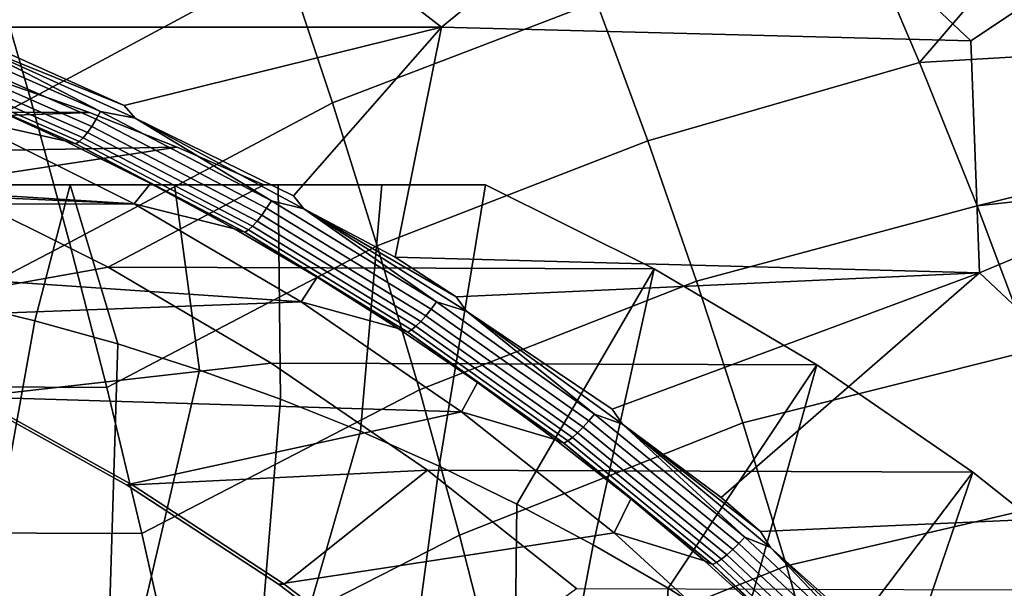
# Model space of a CAD drawing. Header units: metres. Extents: x -25 to 132, y -25 to 25.
# Tile 253 of 256: x 120.27 to 124.4, y 9.31 to 11.69. Entities that reach past the tile are written whole.
import ezdxf

# ---------------------------------------------------------------- set-up
doc = ezdxf.new("R2010")
doc.units = ezdxf.units.M
doc.layers.add('solid_12_061_071_XXX', color=7, linetype='CONTINUOUS')

msp = doc.modelspace()

# ---------------------------------------------------------------- linework, layer by layer
at = {"layer": 'solid_12_061_071_XXX'}
for points in [[(122.370506, 13.602664, 87.042641), (123.197701, 12.60505, 87.211876), (122.038834, 11.661029, 86.753624), (120.736252, 12.670722, 86.428436)], [(124.805107, 13.536775, 87.798492), (125.659203, 12.539478, 87.99514), (124.257149, 11.603526, 87.475746), (123.197701, 12.60505, 87.211876)], [(119.977478, 11.660654, 86.07695), (119.822021, 11.722884, 86.032303), (120.736252, 12.670722, 86.428436), (122.038834, 11.661029, 86.753624)], [(123.197701, 12.60505, 87.211876), (124.257149, 11.603526, 87.475746), (122.038834, 11.661029, 86.753624)], [(120.316307, 11.359905, 100.653122), (121.385376, 11.935696, 100.84333), (121.178932, 12.522388, 100.746223), (120.143379, 11.956721, 100.559303)], [(124.293289, 10.630713, 87.420517), (124.257149, 11.603526, 87.475746), (125.659203, 12.539478, 87.99514), (126.47551, 11.546103, 88.197746)], [(122.46273, 12.342605, 101.052467), (121.385376, 11.935696, 100.84333), (121.582321, 11.343075, 100.935913), (122.688339, 11.766532, 101.145226)], [(124.434799, 12.294278, 101.48983), (123.789322, 12.106272, 101.361366), (124.042648, 11.512861, 101.452927), (124.549347, 12.103815, 101.525238)], [(122.903519, 11.184309, 101.233673), (124.042648, 11.512861, 101.452927), (123.789322, 12.106272, 101.361366), (122.688339, 11.766532, 101.145226)], [(124.042648, 11.512861, 101.452927), (124.856171, 11.55957, 101.620377), (124.549347, 12.103815, 101.525238)], [(119.196518, 10.767176, 100.454582), (120.316307, 11.359905, 100.653122), (120.143379, 11.956721, 100.559303), (119.055191, 11.372811, 100.364944)], [(120.480759, 10.757902, 100.742264), (121.582321, 11.343075, 100.935913), (121.385376, 11.935696, 100.84333), (120.316307, 11.359905, 100.653122)], [(122.688339, 11.766532, 101.145226), (121.582321, 11.343075, 100.935913), (121.769585, 10.744795, 101.023895), (122.903519, 11.184309, 101.233673)], [(120.709785, 11.332057, 86.286003), (119.977478, 11.660654, 86.07695), (122.038834, 11.661029, 86.753624)], [(120.025986, 11.609315, 86.089935), (119.977478, 11.660654, 86.07695), (120.709785, 11.332057, 86.286003)], [(120.755249, 11.278915, 86.298103), (120.709785, 11.332057, 86.286003), (122.038834, 11.661029, 86.753624), (121.41877, 10.954513, 86.486938)], [(121.462395, 10.898968, 86.498558), (121.41877, 10.954513, 86.486938), (122.038834, 11.661029, 86.753624), (121.844452, 10.697225, 86.607208)], [(124.293289, 10.630713, 87.420517), (121.844452, 10.697225, 86.607208), (122.038834, 11.661029, 86.753624), (124.257149, 11.603526, 87.475746)], [(119.855698, 11.597411, 86.059242), (120.592041, 11.274806, 86.269699), (120.573593, 11.24482, 86.283958), (119.839165, 11.566604, 86.074089)], [(119.871429, 11.630988, 86.05101), (120.609879, 11.307472, 86.262108), (120.592041, 11.274806, 86.269699), (119.855698, 11.597411, 86.059242)], [(120.025986, 11.609315, 86.089935), (120.609879, 11.307472, 86.262108), (119.871429, 11.630988, 86.05101)], [(120.025986, 11.609315, 86.089935), (120.709785, 11.332057, 86.286003), (120.755249, 11.278915, 86.298103)], [(120.025986, 11.609315, 86.089935), (120.755249, 11.278915, 86.298103), (120.609879, 11.307472, 86.262108)], [(119.839165, 11.566604, 86.074089), (120.573593, 11.24482, 86.283958), (120.555199, 11.218596, 86.304375), (119.822426, 11.539678, 86.095016)], [(124.283554, 10.912563, 101.539986), (125.094978, 11.111133, 101.694077), (124.856171, 11.55957, 101.620377), (124.042648, 11.512861, 101.452927)], [(119.806099, 11.517605, 86.121262), (120.537521, 11.197081, 86.330208), (120.521202, 11.181049, 86.360527), (119.790756, 11.501181, 86.151878)], [(119.822426, 11.539678, 86.095016), (120.555199, 11.218596, 86.304375), (120.537521, 11.197081, 86.330208), (119.806099, 11.517605, 86.121262)], [(123.108078, 10.59621, 101.317734), (124.283554, 10.912563, 101.539986), (124.042648, 11.512861, 101.452927), (122.903519, 11.184309, 101.233673)], [(125.353828, 9.635162, 87.718506), (124.293289, 10.630713, 87.420517), (126.47551, 11.546103, 88.197746), (126.745331, 10.569808, 88.235199)], [(119.790756, 11.501181, 86.151878), (120.521202, 11.181049, 86.360527), (120.506821, 11.17108, 86.394241), (119.776962, 11.490997, 86.185776)], [(119.776962, 11.490997, 86.185776), (120.506821, 11.17108, 86.394241), (120.097214, 11.349276, 86.316765)], [(120.56366, 11.30254, 82.361702), (112.122093, 11, 79.780853), (120.191055, 11.434034, 82.247787)], [(120.56366, 11.30254, 82.361702), (120.191055, 11.434034, 82.247787), (119.206482, 11.307106, 86.75695)], [(119.330429, 10.157084, 100.539429), (120.480759, 10.757902, 100.742264), (120.316307, 11.359905, 100.653122), (119.196518, 10.767176, 100.454582)], [(120.025719, 11.281729, 87.092873), (120.097214, 11.349276, 86.316765), (120.460938, 11.18378, 86.420441)], [(120.506821, 11.17108, 86.394241), (120.460938, 11.18378, 86.420441), (120.097214, 11.349276, 86.316765)], [(120.931541, 11.157857, 82.474174), (120.56366, 11.30254, 82.361702), (119.206482, 11.307106, 86.75695), (119.935349, 11.006549, 86.97979)], [(120.636551, 10.150964, 100.826653), (121.769585, 10.744795, 101.023895), (121.582321, 11.343075, 100.935913), (120.480759, 10.757902, 100.742264)], [(120.609879, 11.307472, 86.262108), (121.326424, 10.933216, 86.465378), (121.306541, 10.901611, 86.472343), (120.592041, 11.274806, 86.269699)], [(120.755249, 11.278915, 86.298103), (121.326424, 10.933216, 86.465378), (120.609879, 11.307472, 86.262108)], [(120.931541, 11.157857, 82.474174), (112.122093, 11, 79.780853), (120.56366, 11.30254, 82.361702)], [(116.464157, 11.188368, 86.003998), (115.71505, 11.243144, 85.774971), (120.025719, 11.281729, 87.092873), (120.751434, 10.920815, 87.314743)], [(120.751434, 10.920815, 87.314743), (120.025719, 11.281729, 87.092873), (120.460938, 11.18378, 86.420441), (120.819298, 11.005654, 86.522179)], [(120.592041, 11.274806, 86.269699), (121.306541, 10.901611, 86.472343), (121.286209, 10.872587, 86.486023), (120.573593, 11.24482, 86.283958)], [(120.755249, 11.278915, 86.298103), (121.41877, 10.954513, 86.486938), (121.462395, 10.898968, 86.498558)], [(120.755249, 11.278915, 86.298103), (121.462395, 10.898968, 86.498558), (121.326424, 10.933216, 86.465378)], [(120.573593, 11.24482, 86.283958), (121.286209, 10.872587, 86.486023), (121.266182, 10.847191, 86.505943), (120.555199, 11.218596, 86.304375)], [(117.207726, 11.079091, 86.231323), (116.464157, 11.188368, 86.003998), (120.751434, 10.920815, 87.314743)], [(120.506821, 11.17108, 86.394241), (120.819298, 11.005654, 86.522179), (120.460938, 11.18378, 86.420441)], [(120.537521, 11.197081, 86.330208), (121.247162, 10.826339, 86.531364), (121.229851, 10.810782, 86.561378), (120.521202, 11.181049, 86.360527)], [(120.555199, 11.218596, 86.304375), (121.266182, 10.847191, 86.505943), (121.247162, 10.826339, 86.531364), (120.537521, 11.197081, 86.330208)], [(122.903519, 11.184309, 101.233673), (121.769585, 10.744795, 101.023895), (121.946983, 10.141128, 101.107216), (123.108078, 10.59621, 101.317734)], [(121.294647, 11, 82.58519), (112.122093, 11, 79.780853), (120.931541, 11.157857, 82.474174)], [(120.931541, 11.157857, 82.474174), (119.935349, 11.006549, 86.97979), (120.643028, 10.654613, 87.196152), (121.294647, 11, 82.58519)], [(120.521202, 11.181049, 86.360527), (121.229851, 10.810782, 86.561378), (121.214867, 10.801084, 86.59491), (120.506821, 11.17108, 86.394241)], [(120.506821, 11.17108, 86.394241), (121.214867, 10.801084, 86.59491), (120.819298, 11.005654, 86.522179)], [(124.283554, 10.912563, 101.539986), (125.148766, 11.00662, 101.710648), (125.094978, 11.111133, 101.694077)], [(117.942245, 10.91583, 86.455894), (117.207726, 11.079091, 86.231323), (120.751434, 10.920815, 87.314743)], [(113.549141, 11, 76.781059), (113.051346, 11, 76.741417), (112.122093, 11, 79.780853), (121.294647, 11, 82.58519)], [(114.040161, 11, 76.82991), (113.549141, 11, 76.781059), (121.294647, 11, 82.58519)], [(114.52523, 11, 76.888283), (114.040161, 11, 76.82991), (121.294647, 11, 82.58519)], [(115.005196, 11, 76.956512), (114.52523, 11, 76.888283), (121.294647, 11, 82.58519)], [(115.480812, 11, 77.034973), (115.005196, 11, 76.956512), (121.294647, 11, 82.58519)], [(115.952698, 11, 77.124031), (115.480812, 11, 77.034973), (121.294647, 11, 82.58519)], [(116.42115, 11, 77.223999), (115.952698, 11, 77.124031), (121.294647, 11, 82.58519)], [(116.886162, 11, 77.335098), (116.42115, 11, 77.223999), (121.294647, 11, 82.58519)], [(117.347923, 11, 77.457542), (116.886162, 11, 77.335098), (121.294647, 11, 82.58519)], [(117.347923, 11, 77.457542), (121.294647, 11, 82.58519), (117.806419, 11, 77.591461)], [(118.261421, 11, 77.736832), (117.806419, 11, 77.591461), (121.294647, 11, 82.58519)], [(118.712708, 11, 77.893532), (118.261421, 11, 77.736832), (121.294647, 11, 82.58519)], [(119.935349, 11.006549, 86.97979), (118.688011, 10.699379, 86.598442), (119.393669, 10.430806, 86.814178), (120.643028, 10.654613, 87.196152)], [(119.160347, 11, 78.061455), (118.712708, 11, 77.893532), (121.294647, 11, 82.58519)], [(119.604607, 11, 78.240532), (119.160347, 11, 78.061455), (121.294647, 11, 82.58519)], [(120.045624, 11, 78.43058), (119.604607, 11, 78.240532), (121.294647, 11, 82.58519)], [(120.483803, 11, 78.631493), (120.335678, 10.430671, 78.213799), (119.986038, 10.515076, 78.106903), (120.045624, 11, 78.43058)], [(120.483803, 11, 78.631493), (120.045624, 11, 78.43058), (121.294647, 11, 82.58519)], [(120.483803, 11, 78.631493), (120.682281, 10.333553, 78.319771), (120.335678, 10.430671, 78.213799)], [(120.919868, 11, 78.843315), (120.483803, 11, 78.631493), (121.294647, 11, 82.58519)], [(120.483803, 11, 78.631493), (120.919868, 11, 78.843315), (121.02536, 10.223871, 78.42466), (120.682281, 10.333553, 78.319771)], [(122.930244, 10.647527, 79.761703), (122.2239, 11, 79.545753), (121.294647, 11, 82.58519), (120.643028, 10.654613, 87.196152)], [(120.751434, 10.920815, 87.314743), (120.819298, 11.005654, 86.522179), (121.171837, 10.815105, 86.621971)], [(121.214867, 10.801084, 86.59491), (121.171837, 10.815105, 86.621971), (120.819298, 11.005654, 86.522179)], [(121.354645, 11, 79.06617), (120.919868, 11, 78.843315), (121.294647, 11, 82.58519)], [(120.919868, 11, 78.843315), (121.354645, 11, 79.06617), (121.364616, 10.101721, 78.528381), (121.02536, 10.223871, 78.42466)], [(121.78904, 11, 79.300247), (121.294647, 11, 82.58519), (122.2239, 11, 79.545753)], [(121.78904, 11, 79.300247), (121.354645, 11, 79.06617), (121.294647, 11, 82.58519)], [(121.354645, 11, 79.06617), (121.78904, 11, 79.300247), (121.699791, 9.967175, 78.630852), (121.364616, 10.101721, 78.528381)], [(121.78904, 11, 79.300247), (122.2239, 11, 79.545753), (122.030014, 9.820601, 78.731812), (121.699791, 9.967175, 78.630852)], [(122.35511, 9.662083, 78.8312), (122.030014, 9.820601, 78.731812), (122.2239, 11, 79.545753), (122.930244, 10.647527, 79.761703)], [(124.511795, 10.305696, 101.622459), (125.426247, 10.445024, 101.795967), (125.148766, 11.00662, 101.710648), (124.283554, 10.912563, 101.539986)], [(118.664116, 10.699379, 86.67659), (117.942245, 10.91583, 86.455894), (120.751434, 10.920815, 87.314743), (121.451004, 10.509484, 87.528625)], [(121.451004, 10.509484, 87.528625), (120.751434, 10.920815, 87.314743), (121.171837, 10.815105, 86.621971), (121.518112, 10.612349, 86.719749)], [(121.306541, 10.901611, 86.472343), (121.995781, 10.479568, 86.667015), (121.973625, 10.451645, 86.680138), (121.286209, 10.872587, 86.486023)], [(121.326424, 10.933216, 86.465378), (122.017654, 10.509965, 86.66066), (121.995781, 10.479568, 86.667015), (121.306541, 10.901611, 86.472343)], [(121.462395, 10.898968, 86.498558), (122.017654, 10.509965, 86.66066), (121.326424, 10.933216, 86.465378)], [(121.462395, 10.898968, 86.498558), (121.844452, 10.697225, 86.607208), (122.101372, 10.529947, 86.679741)], [(121.462395, 10.898968, 86.498558), (122.101372, 10.529947, 86.679741), (122.144127, 10.471181, 86.691139)], [(121.462395, 10.898968, 86.498558), (122.144127, 10.471181, 86.691139), (122.017654, 10.509965, 86.66066)], [(123.301811, 10.00251, 101.397324), (124.511795, 10.305696, 101.622459), (124.283554, 10.912563, 101.539986), (123.108078, 10.59621, 101.317734)], [(121.286209, 10.872587, 86.486023), (121.973625, 10.451645, 86.680138), (121.951996, 10.427201, 86.699562), (121.266182, 10.847191, 86.505943)], [(121.214867, 10.801084, 86.59491), (121.518112, 10.612349, 86.719749), (121.171837, 10.815105, 86.621971)], [(121.229851, 10.810782, 86.561378), (121.913361, 10.392122, 86.754303), (121.897758, 10.382752, 86.787643), (121.214867, 10.801084, 86.59491)], [(121.247162, 10.826339, 86.531364), (121.931664, 10.407119, 86.724586), (121.913361, 10.392122, 86.754303), (121.229851, 10.810782, 86.561378)], [(121.266182, 10.847191, 86.505943), (121.951996, 10.427201, 86.699562), (121.931664, 10.407119, 86.724586), (121.247162, 10.826339, 86.531364)], [(121.214867, 10.801084, 86.59491), (121.897758, 10.382752, 86.787643), (121.518112, 10.612349, 86.719749)], [(119.330429, 10.157084, 100.539429), (120.636551, 10.150964, 100.826653), (120.480759, 10.757902, 100.742264)], [(120.783531, 9.539344, 100.906227), (121.946983, 10.141128, 101.107216), (121.769585, 10.744795, 101.023895), (120.636551, 10.150964, 100.826653)], [(119.369774, 10.430806, 86.892334), (118.664116, 10.699379, 86.67659), (121.451004, 10.509484, 87.528625)], [(122.101372, 10.529947, 86.679741), (121.844452, 10.697225, 86.607208), (124.293289, 10.630713, 87.420517)], [(120.643028, 10.654613, 87.196152), (119.393669, 10.430806, 86.814178), (120.079628, 10.111443, 87.023903), (121.326012, 10.25304, 87.404953)], [(123.611992, 10.245514, 79.970139), (122.930244, 10.647527, 79.761703), (120.643028, 10.654613, 87.196152), (121.326012, 10.25304, 87.404953)], [(122.35511, 9.662083, 78.8312), (122.930244, 10.647527, 79.761703), (122.674904, 9.49169, 78.92897)], [(122.988792, 9.309755, 79.02494), (122.674904, 9.49169, 78.92897), (122.930244, 10.647527, 79.761703), (123.611992, 10.245514, 79.970139)], [(121.451004, 10.509484, 87.528625), (121.518112, 10.612349, 86.719749), (121.857689, 10.397623, 86.815544)], [(121.897758, 10.382752, 86.787643), (121.857689, 10.397623, 86.815544), (121.518112, 10.612349, 86.719749)], [(122.144127, 10.471181, 86.691139), (122.101372, 10.529947, 86.679741), (124.293289, 10.630713, 87.420517), (122.75473, 10.060219, 86.864258)], [(122.797157, 9.997309, 86.875679), (122.75473, 10.060219, 86.864258), (124.293289, 10.630713, 87.420517), (123.211754, 9.689917, 86.993629)], [(123.376305, 9.547298, 87.040321), (123.211754, 9.689917, 86.993629), (124.293289, 10.630713, 87.420517), (125.353828, 9.635162, 87.718506)], [(123.108078, 10.59621, 101.317734), (121.946983, 10.141128, 101.107216), (122.114334, 9.532346, 101.185776), (123.301811, 10.00251, 101.397324)], [(120.055733, 10.111443, 87.102051), (119.369774, 10.430806, 86.892334), (121.451004, 10.509484, 87.528625), (122.122704, 10.048791, 87.733986)], [(119.411942, 8.850286, 77.931389), (119.986038, 10.515076, 78.106903), (120.335678, 10.430671, 78.213799), (120.025558, 8.707352, 78.118988)], [(122.122704, 10.048791, 87.733986), (121.451004, 10.509484, 87.528625), (121.857689, 10.397623, 86.815544), (122.190132, 10.171177, 86.909309)], [(122.017654, 10.509965, 86.66066), (122.680176, 10.039505, 86.847786), (122.656387, 10.01046, 86.853554), (121.995781, 10.479568, 86.667015)], [(122.144127, 10.471181, 86.691139), (122.680176, 10.039505, 86.847786), (122.017654, 10.509965, 86.66066)], [(121.973625, 10.451645, 86.680138), (122.632469, 9.983771, 86.866142), (122.609283, 9.960402, 86.885094), (121.951996, 10.427201, 86.699562)], [(121.995781, 10.479568, 86.667015), (122.656387, 10.01046, 86.853554), (122.632469, 9.983771, 86.866142), (121.973625, 10.451645, 86.680138)], [(122.144127, 10.471181, 86.691139), (122.75473, 10.060219, 86.864258), (122.797157, 9.997309, 86.875679)], [(122.144127, 10.471181, 86.691139), (122.797157, 9.997309, 86.875679), (122.680176, 10.039505, 86.847786)], [(120.025558, 8.707352, 78.118988), (120.335678, 10.430671, 78.213799), (120.682281, 10.333553, 78.319771), (120.627548, 8.517965, 78.303032)], [(121.897758, 10.382752, 86.787643), (122.190132, 10.171177, 86.909309), (121.857689, 10.397623, 86.815544)], [(121.931664, 10.407119, 86.724586), (122.587669, 9.941195, 86.909721), (122.568405, 9.926843, 86.93914), (121.913361, 10.392122, 86.754303)], [(121.951996, 10.427201, 86.699562), (122.609283, 9.960402, 86.885094), (122.587669, 9.941195, 86.909721), (121.931664, 10.407119, 86.724586)], [(121.913361, 10.392122, 86.754303), (122.568405, 9.926843, 86.93914), (122.552177, 9.917864, 86.97229), (121.897758, 10.382752, 86.787643)], [(121.897758, 10.382752, 86.787643), (122.552177, 9.917864, 86.97229), (122.190132, 10.171177, 86.909309)], [(120.627548, 8.517965, 78.303032), (120.682281, 10.333553, 78.319771), (121.02536, 10.223871, 78.42466)], [(123.48452, 9.403485, 101.472374), (124.727135, 9.692575, 101.700264), (124.511795, 10.305696, 101.622459), (123.301811, 10.00251, 101.397324)], [(121.326012, 10.25304, 87.404953), (120.079628, 10.111443, 87.023903), (120.742653, 9.742796, 87.226608), (121.981255, 9.803634, 87.605286)], [(124.265984, 9.795822, 80.170082), (123.611992, 10.245514, 79.970139), (121.326012, 10.25304, 87.404953), (121.981255, 9.803634, 87.605286)], [(122.988792, 9.309755, 79.02494), (123.611992, 10.245514, 79.970139), (123.296379, 9.116489, 79.11898)], [(123.597237, 8.912183, 79.21096), (123.296379, 9.116489, 79.11898), (123.611992, 10.245514, 79.970139), (124.265984, 9.795822, 80.170082)], [(120.627548, 8.517965, 78.303032), (121.02536, 10.223871, 78.42466), (121.364616, 10.101721, 78.528381), (121.21476, 8.283112, 78.482567)], [(119.330429, 10.157084, 100.539429), (119.456779, 9.542771, 100.619423), (120.783531, 9.539344, 100.906227), (120.636551, 10.150964, 100.826653)], [(122.122704, 10.048791, 87.733986), (122.190132, 10.171177, 86.909309), (122.515045, 9.933275, 87.001007)], [(122.552177, 9.917864, 86.97229), (122.515045, 9.933275, 87.001007), (122.190132, 10.171177, 86.909309)], [(120.718765, 9.742796, 87.304756), (120.055733, 10.111443, 87.102051), (122.122704, 10.048791, 87.733986)], [(120.742653, 9.742796, 87.226608), (120.079628, 10.111443, 87.023903), (120.055733, 10.111443, 87.102051), (120.718765, 9.742796, 87.304756)], [(120.921532, 8.923298, 100.980911), (122.114334, 9.532346, 101.185776), (121.946983, 10.141128, 101.107216), (120.783531, 9.539344, 100.906227)], [(121.21476, 8.283112, 78.482567), (121.364616, 10.101721, 78.528381), (121.699791, 9.967175, 78.630852)], [(121.355614, 9.326664, 87.499466), (120.718765, 9.742796, 87.304756), (122.122704, 10.048791, 87.733986), (122.76313, 9.540941, 87.929787)], [(122.76313, 9.540941, 87.929787), (122.122704, 10.048791, 87.733986), (122.515045, 9.933275, 87.001007), (122.832039, 9.68419, 87.090607)], [(122.680176, 10.039505, 86.847786), (123.310852, 9.523937, 87.026428), (123.285233, 9.49638, 87.031639), (122.656387, 10.01046, 86.853554)], [(122.797157, 9.997309, 86.875679), (123.310852, 9.523937, 87.026428), (122.680176, 10.039505, 86.847786)], [(123.301811, 10.00251, 101.397324), (122.114334, 9.532346, 101.185776), (122.271446, 8.91872, 101.259521), (123.48452, 9.403485, 101.472374)], [(122.656387, 10.01046, 86.853554), (123.285233, 9.49638, 87.031639), (123.259628, 9.471057, 87.043709), (122.632469, 9.983771, 86.866142)], [(122.797157, 9.997309, 86.875679), (123.211754, 9.689917, 86.993629), (123.376305, 9.547298, 87.040321)], [(122.797157, 9.997309, 86.875679), (123.376305, 9.547298, 87.040321), (123.418488, 9.479463, 87.051819)], [(122.797157, 9.997309, 86.875679), (123.418488, 9.479463, 87.051819), (123.310852, 9.523937, 87.026428)], [(121.21476, 8.283112, 78.482567), (121.699791, 9.967175, 78.630852), (122.030014, 9.820601, 78.731812), (121.784012, 8.004066, 78.656601)], [(122.609283, 9.960402, 86.885094), (123.234947, 9.44888, 87.062202), (123.212097, 9.430651, 87.086456), (122.587669, 9.941195, 86.909721)], [(122.632469, 9.983771, 86.866142), (123.259628, 9.471057, 87.043709), (123.234947, 9.44888, 87.062202), (122.609283, 9.960402, 86.885094)], [(122.552177, 9.917864, 86.97229), (122.832039, 9.68419, 87.090607), (122.515045, 9.933275, 87.001007)], [(122.568405, 9.926843, 86.93914), (123.191887, 9.417026, 87.115585), (123.175056, 9.408496, 87.148552), (122.552177, 9.917864, 86.97229)], [(122.552177, 9.917864, 86.97229), (123.175056, 9.408496, 87.148552), (122.832039, 9.68419, 87.090607)], [(122.587669, 9.941195, 86.909721), (123.212097, 9.430651, 87.086456), (123.191887, 9.417026, 87.115585), (122.568405, 9.926843, 86.93914)], [(121.784012, 8.004066, 78.656601), (122.030014, 9.820601, 78.731812), (122.35511, 9.662083, 78.8312), (122.332207, 7.682348, 78.824203)], [(121.981255, 9.803634, 87.605286), (120.742653, 9.742796, 87.226608), (121.379509, 9.326664, 87.42131)], [(121.981255, 9.803634, 87.605286), (121.379509, 9.326664, 87.42131), (121.987038, 8.865101, 87.607056), (122.605667, 9.308486, 87.796188)], [(124.888992, 9.300683, 80.36055), (124.265984, 9.795822, 80.170082), (121.981255, 9.803634, 87.605286), (122.605667, 9.308486, 87.796188)], [(123.597237, 8.912183, 79.21096), (124.265984, 9.795822, 80.170082), (123.891167, 8.69697, 79.300827)], [(124.177856, 8.471055, 79.388474), (123.891167, 8.69697, 79.300827), (124.265984, 9.795822, 80.170082), (124.888992, 9.300683, 80.36055)], [(121.379509, 9.326664, 87.42131), (120.742653, 9.742796, 87.226608), (120.718765, 9.742796, 87.304756), (121.355614, 9.326664, 87.499466)], [(122.332207, 7.682348, 78.824203), (122.35511, 9.662083, 78.8312), (122.674904, 9.49169, 78.92897)], [(122.76313, 9.540941, 87.929787), (122.832039, 9.68419, 87.090607), (123.140739, 9.424203, 87.178032)], [(123.175056, 9.408496, 87.148552), (123.140739, 9.424203, 87.178032), (122.832039, 9.68419, 87.090607)], [(123.656029, 8.799411, 101.542809), (124.929337, 9.073517, 101.773323), (124.727135, 9.692575, 101.700264), (123.48452, 9.403485, 101.472374)], [(123.418488, 9.479463, 87.051819), (123.376305, 9.547298, 87.040321), (125.353828, 9.635162, 87.718506), (123.96386, 8.99315, 87.20768)], [(124.005287, 8.919976, 87.219078), (123.96386, 8.99315, 87.20768), (125.353828, 9.635162, 87.718506), (124.248291, 8.696745, 87.289154)], [(124.51516, 8.399596, 87.365921), (124.248291, 8.696745, 87.289154), (125.353828, 9.635162, 87.718506), (126.175652, 8.649394, 87.952324)], [(119.456779, 9.542771, 100.619423), (119.575424, 8.924468, 100.694489), (120.921532, 8.923298, 100.980911), (120.783531, 9.539344, 100.906227)], [(121.050392, 8.30308, 101.050636), (122.271446, 8.91872, 101.259521), (122.114334, 9.532346, 101.185776), (120.921532, 8.923298, 100.980911)], [(121.963142, 8.865101, 87.685204), (121.355614, 9.326664, 87.499466), (122.76313, 9.540941, 87.929787), (123.367928, 8.989479, 88.114693)], [(123.367928, 8.989479, 88.114693), (122.76313, 9.540941, 87.929787), (123.140739, 9.424203, 87.178032), (123.440788, 9.153613, 87.263229)], [(122.332207, 7.682348, 78.824203), (122.674904, 9.49169, 78.92897), (122.988792, 9.309755, 79.02494), (122.856514, 7.319616, 78.984497)], [(123.285233, 9.49638, 87.031639), (123.879425, 8.939714, 87.200783), (123.852211, 8.915878, 87.212364), (123.259628, 9.471057, 87.043709)], [(123.310852, 9.523937, 87.026428), (123.906769, 8.965654, 87.196098), (123.879425, 8.939714, 87.200783), (123.285233, 9.49638, 87.031639)], [(123.418488, 9.479463, 87.051819), (123.906769, 8.965654, 87.196098), (123.310852, 9.523937, 87.026428)], [(123.234947, 9.44888, 87.062202), (123.826118, 8.895006, 87.230431), (123.802086, 8.87785, 87.254318), (123.212097, 9.430651, 87.086456)], [(123.259628, 9.471057, 87.043709), (123.852211, 8.915878, 87.212364), (123.826118, 8.895006, 87.230431), (123.234947, 9.44888, 87.062202)], [(123.418488, 9.479463, 87.051819), (123.96386, 8.99315, 87.20768), (124.005287, 8.919976, 87.219078)], [(123.418488, 9.479463, 87.051819), (124.005287, 8.919976, 87.219078), (123.906769, 8.965654, 87.196098)], [(123.175056, 9.408496, 87.148552), (123.440788, 9.153613, 87.263229), (123.140739, 9.424203, 87.178032)], [(123.191887, 9.417026, 87.115585), (123.780975, 8.865029, 87.28318), (123.763557, 8.857006, 87.315971), (123.175056, 9.408496, 87.148552)], [(123.175056, 9.408496, 87.148552), (123.763557, 8.857006, 87.315971), (123.440788, 9.153613, 87.263229)], [(123.212097, 9.430651, 87.086456), (123.802086, 8.87785, 87.254318), (123.780975, 8.865029, 87.28318), (123.191887, 9.417026, 87.115585)], [(123.48452, 9.403485, 101.472374), (122.271446, 8.91872, 101.259521), (122.418144, 8.300523, 101.328369), (123.656029, 8.799411, 101.542809)], [(121.987038, 8.865101, 87.607056), (121.379509, 9.326664, 87.42131), (121.355614, 9.326664, 87.499466), (121.963142, 8.865101, 87.685204)], [(122.856514, 7.319616, 78.984497), (122.988792, 9.309755, 79.02494), (123.296379, 9.116489, 79.11898)]]:
    msp.add_3dface(points, dxfattribs=at)

doc.saveas('drawing.dxf')
